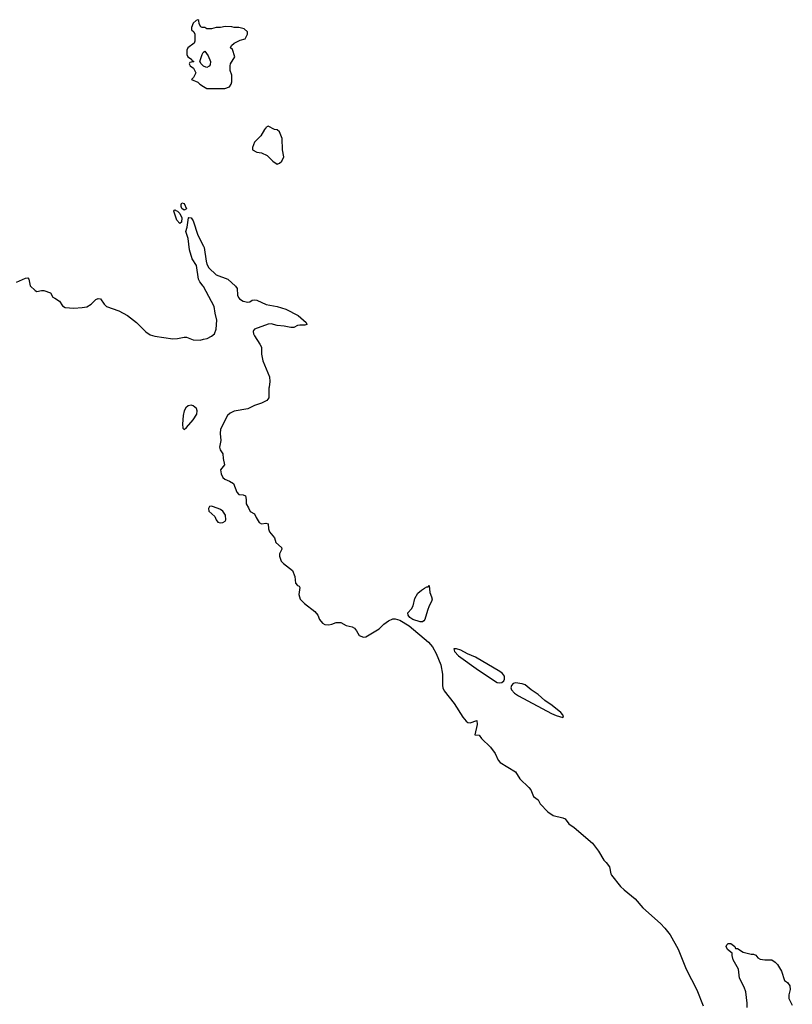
# Model space of a CAD drawing. Header units: inches. Extents: x 2528705 to 2676837, y 911742 to 1023252.
# Tile 38 of 143: x 2588379 to 2595193, y 924559 to 933238. Entities that reach past the tile are written whole.
import ezdxf

# ---------------------------------------------------------------- set-up
doc = ezdxf.new("R2010")
doc.units = ezdxf.units.IN
doc.header["$MEASUREMENT"] = 0
for name, color, linetype in [('C5982', 7, 'Continuous'), ('C5983', 7, 'Continuous'), ('C5992', 7, 'Continuous'), ('C5993', 7, 'Continuous')]:
    doc.layers.add(name, color=color, linetype=linetype)

msp = doc.modelspace()

# ---------------------------------------------------------------- linework, layer by layer
at = {"layer": 'C5982', "color": 5, "elevation": 40}
msp.add_lwpolyline([(2589890, 929839.9), (2589864.6, 929835.4), (2589843.3, 929816.7), (2589830.2, 929790), (2589819.1, 929750), (2589814, 929674), (2589816.9, 929636.9), (2589830, 929626.8), (2589850, 929642.8), (2589910, 929710.5), (2589939.6, 929760.4), (2589944.5, 929790), (2589936.5, 929810), (2589910, 929833.2)], close=True, dxfattribs=at)
at = {"layer": 'C5983', "color": 5}
for points, elevation in [([(2590000, 933168.2), (2589988.4, 933168.4), (2589976.4, 933176.4), (2589960.4, 933200.4), (2589958, 933230), (2589950, 933238), (2589934, 933230), (2589910, 933206), (2589894, 933170), (2589894, 933150), (2589914, 933130), (2589922, 933110), (2589924.7, 933050), (2589918, 933030), (2589862, 932990), (2589852, 932970), (2589852, 932930), (2589862, 932910), (2589894, 932890), (2589898, 932878), (2589914, 932870), (2589910, 932866), (2589878, 932862), (2589874, 932850), (2589882, 932830), (2589912, 932810), (2589932, 932770), (2589911.6, 932728.4), (2589894, 932710), (2589950, 932686), (2589966, 932670), (2590000, 932649.3)], 60), ([(2590000, 932829.1), (2589978, 932850), (2589966, 932870), (2589988, 932930), (2589998, 932950), (2590000, 932952)], 60), ([(2590000, 930886.3), (2589998, 930890), (2589966.3, 930926.3), (2589954.3, 930950), (2589936.8, 931070), (2589898.7, 931130), (2589877.6, 931210), (2589865.1, 931310), (2589845.2, 931370), (2589856, 931410), (2589866, 931490), (2589870, 931493.7), (2589890, 931492.8), (2589910, 931463.8), (2589950, 931339.1), (2590000, 931240.8)], 40), ([(2588350, 930924.7), (2588430, 930961), (2588450, 930962), (2588458, 930950), (2588471.1, 930891.1), (2588514, 930850), (2588530, 930842), (2588570, 930851.3), (2588590.9, 930850.9), (2588650.9, 930830.9), (2588670, 930792), (2588690, 930784.7), (2588730, 930758), (2588755.3, 930715.3), (2588780.7, 930700.7), (2588856.3, 930696.3), (2588930, 930700.3), (2588970, 930708.1), (2589008, 930730), (2589050, 930772.4), (2589070, 930780.4), (2589090, 930778), (2589123.6, 930730), (2589145.7, 930710), (2589252.5, 930672.5), (2589330.6, 930630.6), (2589408.2, 930570), (2589490, 930488), (2589530, 930461.6), (2589570, 930448.6), (2589730, 930426.3), (2589770, 930427.4), (2589830, 930440.7), (2589850, 930438.6), (2589910, 930417.3), (2589970, 930414.6), (2590000, 930421.8)], 40)]:
    msp.add_lwpolyline(points, dxfattribs=dict(at, elevation=elevation))
at = {"layer": 'C5983', "color": 5, "elevation": 40}
for points in [[(2589830, 931559.5), (2589810, 931574.5), (2589801.7, 931590), (2589802, 931610), (2589810, 931623), (2589830, 931616.4), (2589850, 931569.4)], [(2589790, 931442), (2589763.7, 931470), (2589738, 931550), (2589740.4, 931559.6), (2589750, 931562), (2589754.8, 931554.8), (2589770.8, 931550), (2589790.4, 931530.4), (2589810, 931491), (2589806.4, 931453.6)]]:
    msp.add_lwpolyline(points, close=True, dxfattribs=at)
at = {"layer": 'C5992', "color": 5, "elevation": 40}
for points in [[(2590577.4, 930000), (2590576, 929990), (2590574.7, 929905.3), (2590557.3, 929882.7), (2590510, 929856.8), (2590450, 929836.5), (2590390, 929808.9), (2590270, 929787.1), (2590233.4, 929770), (2590210.5, 929750), (2590150.4, 929630), (2590145.3, 929590), (2590152.4, 929527.6), (2590142, 929470), (2590145.5, 929445.5), (2590170.4, 929410.4), (2590173.7, 929370), (2590186, 929314), (2590150.8, 929270), (2590154.4, 929234.4), (2590170, 929202), (2590187.1, 929187.1), (2590230, 929170.8), (2590264.7, 929150), (2590293.7, 929073.7), (2590310, 929051.3), (2590350.6, 929050.6), (2590370, 929042), (2590376.3, 929010), (2590374.8, 928970), (2590395.9, 928935.9), (2590410, 928902), (2590450, 928882), (2590462.8, 928850), (2590490, 928806.8), (2590510, 928794), (2590550, 928798.8), (2590570, 928794), (2590573.4, 928750), (2590583.1, 928723.1), (2590624.7, 928670), (2590638, 928630), (2590686.4, 928586.4), (2590690.6, 928570), (2590670.7, 928530), (2590670.7, 928510), (2590684.9, 928464.9), (2590704, 928444), (2590783.6, 928383.6), (2590804.7, 928330), (2590810.9, 928270.9), (2590830, 928251.3), (2590844.7, 928244.7), (2590850, 928234), (2590840.5, 928170), (2590850.8, 928130), (2590890, 928090.8), (2590980.7, 928020.7), (2591007.3, 927990), (2591022.8, 927950), (2591050, 927918.8), (2591070, 927906.4), (2591104.7, 927904.7), (2591130, 927908.8), (2591170, 927924.4), (2591210, 927923.8), (2591257.3, 927897.3), (2591310, 927886), (2591330, 927875.5), (2591350, 927850.8), (2591373.4, 927810), (2591410, 927796), (2591430, 927797.4), (2591550, 927869), (2591590, 927908.5), (2591630, 927938.7), (2591670, 927956.4), (2591690, 927957), (2591730, 927945.2), (2591814.6, 927894.6), (2591985.2, 927750), (2592018, 927710), (2592051.3, 927650), (2592093.8, 927550), (2592108.4, 927470), (2592107.9, 927367.9), (2592110.3, 927350), (2592122.2, 927322.2), (2592210.7, 927210), (2592285.5, 927090), (2592314.7, 927054.7), (2592330, 927043.8), (2592350, 927041.3), (2592410, 927062), (2592413.3, 927026.7), (2592394, 926934), (2592430, 926930.7), (2592450, 926902.8), (2592530, 926824.7), (2592570.6, 926770.6), (2592597.3, 926710), (2592614.8, 926690), (2592750, 926606.8), (2592790, 926547.3), (2592870, 926470.6), (2592885.5, 926450), (2592910.4, 926390.4), (2592950, 926361), (2592970, 926324.7), (2593035.2, 926255.2), (2593083.8, 926223.8), (2593170, 926204), (2593190, 926194.8), (2593221, 926150), (2593270, 926118.8), (2593430, 925980.7), (2593482, 925910), (2593530, 925831), (2593551, 925810), (2593578.8, 925770), (2593591, 925710), (2593598, 925698), (2593678.5, 925598.6), (2593710, 925567.3), (2593806.8, 925490), (2593875.5, 925410), (2594030, 925270.4), (2594069.2, 925229.2), (2594114.9, 925170), (2594185.4, 925045.4), (2594256.2, 924870), (2594350, 924686.8), (2594405.1, 924545.1)], [(2594793.2, 924530), (2594793.2, 924570), (2594782.7, 924670), (2594769.3, 924710), (2594726, 924790), (2594717.2, 924870), (2594669.4, 924950), (2594660.9, 924990), (2594662, 925010), (2594621.7, 925041.7), (2594610, 925068), (2594616, 925084), (2594626, 925094), (2594650, 925096), (2594684.7, 925070), (2594692, 925052), (2594710, 925051.3), (2594759.8, 925019.8), (2594830, 925001), (2594850, 925001), (2594870, 924991), (2594887.9, 924967.9), (2594910, 924957.3), (2594950, 924950.8), (2595010.6, 924950.6), (2595042, 924930), (2595062, 924910), (2595096, 924850), (2595124.7, 924770), (2595151, 924750), (2595170, 924722), (2595172.7, 924690), (2595162, 924642), (2595162.8, 924610), (2595192.5, 924552.5)]]:
    msp.add_lwpolyline(points, dxfattribs=at)
at = {"layer": 'C5992', "color": 5}
for points, elevation in [([(2590070, 928948.7), (2590052, 928948), (2590044.7, 928930), (2590046, 928906), (2590099.8, 928859.8), (2590111, 928830), (2590124.7, 928810), (2590150, 928802.8), (2590170, 928806.8), (2590190, 928818), (2590197.2, 928830), (2590192.7, 928870), (2590170, 928905.2), (2590150, 928920.9), (2590130, 928929.3)], 40), ([(2591930, 927929.8), (2591910, 927929.9), (2591844.8, 927950), (2591819.3, 927970), (2591804, 927990), (2591802.4, 928010), (2591835, 928045), (2591849.8, 928070), (2591863.3, 928136.7), (2591890, 928183), (2591920.9, 928210), (2591950, 928228), (2591970, 928238.8), (2591982, 928238), (2591990, 928250.8), (2591994.4, 928190), (2592011.8, 928150), (2592014.9, 928130), (2592010.3, 928110), (2591989.2, 928070.8), (2591974.6, 928030), (2591950.3, 927949.7), (2591942.3, 927937.7)], 40), ([(2592230, 927693.8), (2592207.8, 927692.2), (2592214, 927670), (2592249.7, 927629.7), (2592423.7, 927503.7), (2592590, 927394.9), (2592610, 927392.1), (2592630, 927396.9), (2592647.1, 927410), (2592654.9, 927425.1), (2592653.9, 927450), (2592636.2, 927476.2), (2592613.6, 927493.6), (2592398.3, 927618.3), (2592327.2, 927647.2), (2592270, 927681.5)], 60), ([(2592750, 927393.1), (2592730, 927386.4), (2592715, 927370), (2592708.7, 927350), (2592714.6, 927330), (2592741.8, 927301.8), (2592777.1, 927277.1), (2593070, 927122.9), (2593110, 927105.1), (2593170, 927088), (2593176, 927090), (2593169.6, 927110), (2593152.3, 927130), (2593074, 927194), (2593010, 927236.2), (2592951, 927291), (2592889.1, 927330), (2592835.4, 927375.4), (2592810, 927384.1)], 60)]:
    msp.add_lwpolyline(points, close=True, dxfattribs=dict(at, elevation=elevation))
at = {"layer": 'C5993', "color": 5}
for points, elevation in [([(2590000, 932649.3), (2590030, 932631), (2590188.4, 932631.6), (2590230, 932646), (2590244, 932670), (2590249, 932690), (2590248.9, 932748.9), (2590235.3, 932790), (2590234, 932830), (2590239, 932850), (2590275.3, 932910), (2590254, 932974), (2590238, 932990), (2590248, 933010), (2590270, 933031), (2590323.2, 933056.8), (2590368, 933070), (2590388, 933110), (2590388, 933130), (2590357.2, 933157.2), (2590310, 933168.7), (2590270, 933168), (2590250, 933175.3), (2590190, 933179), (2590150.7, 933169.3), (2590110, 933169), (2590070, 933158), (2590030, 933158), (2590010, 933168), (2590000, 933168.2)], 60), ([(2590000, 932952), (2590010, 932962), (2590039.8, 932919.8), (2590062, 932870), (2590059.6, 932840.4), (2590050, 932828), (2590030, 932818), (2590004.7, 932824.7), (2590000, 932829.1)], 60), ([(2590000, 931240.8), (2590005.5, 931230), (2590022, 931110), (2590030, 931082.8), (2590047, 931050), (2590110, 930990.4), (2590214.8, 930950), (2590282.8, 930890), (2590296.3, 930870), (2590300.7, 930810), (2590307.3, 930790), (2590317.5, 930777.5), (2590350, 930757.3), (2590390, 930746.8), (2590409.2, 930750.8), (2590430, 930766), (2590446, 930770), (2590470, 930766.8), (2590552.7, 930727.3), (2590650, 930710.6), (2590727.1, 930687.1), (2590834.8, 930630), (2590904.7, 930570), (2590912, 930550), (2590894.8, 930545.2), (2590850, 930545.2), (2590830, 930541.2), (2590795.1, 930524.9), (2590770, 930523.5), (2590710, 930537.4), (2590650, 930542.2), (2590595.8, 930555.8), (2590570, 930555.3), (2590450.7, 930510), (2590441.8, 930498.2), (2590437.6, 930490), (2590439.5, 930470), (2590448.7, 930450), (2590497.2, 930377.2), (2590510.1, 930350.1), (2590511.2, 930290), (2590522.3, 930230), (2590580.7, 930090), (2590584.3, 930050), (2590577.4, 930000)], 40), ([(2590000, 930421.8), (2590030.8, 930429.2), (2590071.3, 930448.7), (2590097.4, 930470), (2590110.9, 930510), (2590118.5, 930590), (2590102, 930650), (2590095.1, 930710), (2590000, 930886.3)], 40)]:
    msp.add_lwpolyline(points, dxfattribs=dict(at, elevation=elevation))
at = {"layer": 'C5993', "color": 5, "elevation": 60}
msp.add_lwpolyline([(2590570, 932298), (2590550, 932288), (2590545.5, 932274.5), (2590538, 932270), (2590505.2, 932214.8), (2590450, 932157.2), (2590432.7, 932112.7), (2590432, 932090), (2590470, 932071.3), (2590510, 932064.7), (2590559.8, 932039.8), (2590612, 931990), (2590650, 931964.7), (2590670, 931972), (2590690, 931992), (2590708.7, 932030), (2590695.3, 932090), (2590693.2, 932190), (2590668.7, 932248.7), (2590648, 932268), (2590626, 932270)], close=True, dxfattribs=at)

doc.saveas('drawing.dxf')
